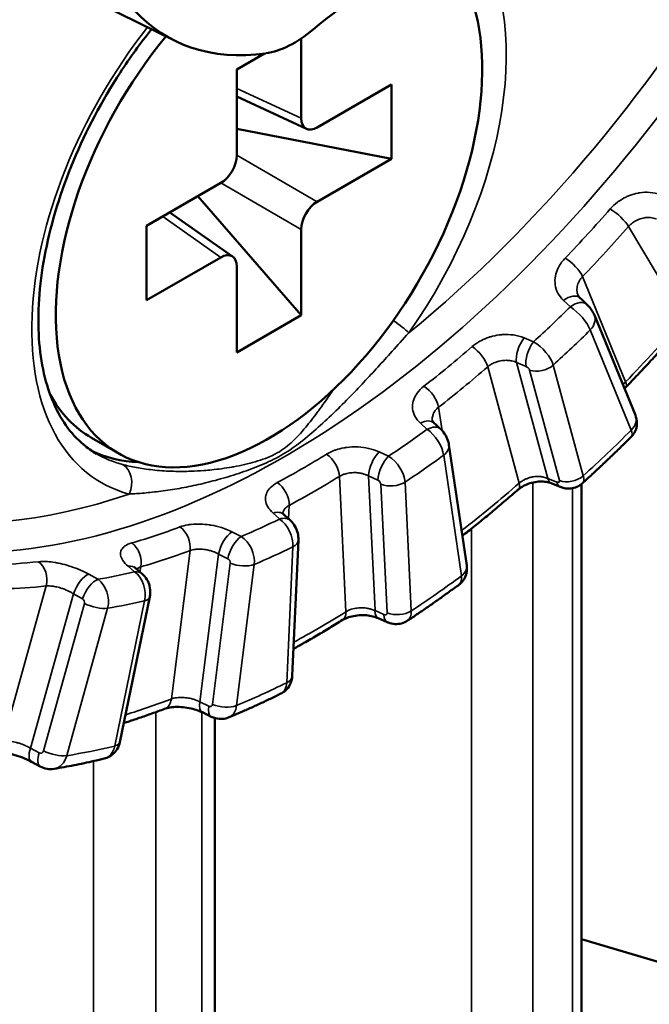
# Model space of a CAD drawing. Header units: millimetres. Extents: x 38 to 2514, y 38 to 1622.
# Tile 219 of 244: x 1788 to 1796, y 1268 to 1281. Entities that reach past the tile are written whole.
import ezdxf

# ---------------------------------------------------------------- set-up
doc = ezdxf.new("R2010")
doc.units = ezdxf.units.MM
doc.header["$LTSCALE"] = 7.692308
doc.layers.add('Visible (ISO)', color=7, linetype='Continuous', lineweight=50)
doc.layers.add('Visible Narrow (ISO)', color=7, linetype='Continuous', lineweight=35)

msp = doc.modelspace()

# ---------------------------------------------------------------- linework, layer by layer
at = {"layer": 'Visible (ISO)'}
for p, q in [((1790.024, 1280.852), (1788.706, 1281.504)), ((1791.705, 1279.823), (1791.705, 1280.88)), ((1791.217, 1280.681), (1790.849, 1280.469)), ((1790.849, 1280.469), (1790.849, 1279.33)), ((1792.903, 1280.271), (1791.916, 1279.701)), ((1792.903, 1279.283), (1792.903, 1280.271)), ((1790.849, 1280.11), (1791.775, 1279.682)), ((1792.903, 1279.283), (1790.849, 1279.68)), ((1791.916, 1278.713), (1792.903, 1279.283)), ((1790.637, 1278.963), (1789.651, 1278.393)), ((1791.705, 1277.207), (1790.334, 1278.788)), ((1789.962, 1278.572), (1790.795, 1277.985)), ((1789.651, 1278.393), (1789.651, 1277.405)), ((1791.705, 1277.207), (1791.705, 1278.346)), ((1789.651, 1277.405), (1790.637, 1277.975)), ((1790.849, 1277.853), (1790.849, 1276.713)), ((1795.375, 1277.472), (1795.375, 1277.472)), ((1790.849, 1276.713), (1791.705, 1277.207)), ((1796.136, 1275.878), (1795.593, 1277.208)), ((1793.443, 1275.808), (1793.443, 1275.808)), ((1789.277, 1275.374), (1788.923, 1275.578)), ((1793.9, 1273.884), (1793.664, 1275.486)), ((1790.558, 1275.012), (1790.558, 1275.011)), ((1795.141, 1274.927), (1795.021, 1274.975)), ((1795.424, 1274.966), (1795.424, 1265.237)), ((1790.558, 1274.409), (1790.558, 1274.409)), ((1791.585, 1272.418), (1791.667, 1274.222)), ((1789.299, 1271.539), (1789.695, 1273.467)), ((1792.844, 1273.131), (1792.725, 1273.184)), ((1790.511, 1271.876), (1790.393, 1271.934)), ((1790.558, 1271.858), (1790.558, 1261.985)), ((1788.243, 1271.216), (1788.127, 1271.278)), ((1795.424, 1268.923), (1798.21, 1268.093))]:
    msp.add_line(p, q, dxfattribs=at)
for centre, major_axis, ratio, start_param, end_param in [((1792.55, 1285.452), (-2.625, -4.547), 0.57735, 4.28918, 6.706394), ((1749.423, 1283.121), (-57.5, 0), 0.57735, 0, 3.141593), ((1749.423, 1281.243), (57.5, 0), 0.57735, 3.113305, 6.311473), ((1791.277, 1278.838), (2, 3.464), 0.57735, 1.289752, 6.082381), ((1792.55, 1278.103), (-2.075, -3.594), 0.57735, 3.690758, 4.163224), ((1791.615, 1282.049), (0.757, 1.301), 0.57617, 3.566569, 4.166975), ((1749.423, 1281.365), (57.35, 0), 0.57735, 3.164483, 6.260295), ((1791.917, 1279.947), (-0.15, -0.261), 0.575771, 5.499157, 7.067214), ((1790.637, 1279.208), (0.15, 0.26), 0.578934, 3.92836, 5.496418), ((1791.917, 1278.468), (-0.15, -0.26), 0.578934, 3.92836, 5.496418), ((1790.637, 1277.729), (0.15, 0.261), 0.575771, 5.499157, 7.067214), ((1790.923, 1279.042), (-2, -3.464), 0.57735, 5.945597, 6.283185), ((1790.923, 1279.042), (-2.075, -3.594), 0.57735, 0.035413, 0.297878), ((1789.958, 1275.049), (0.6, 0), 0.57735, 6.171055, 6.172898), ((1793.623, 1273.873), (-0.172, 0.246), 0.474726, 3.152428, 3.152462), ((1749.423, 1285.039), (-57.5, 0), 0.57735, 2.494602, 2.610486)]:
    msp.add_ellipse(centre, major_axis=major_axis, ratio=ratio, start_param=start_param, end_param=end_param, dxfattribs=at)
for points, knots in [([(1789.719, 1281.003), (1789.572, 1280.82), (1789.433, 1280.627), (1789.061, 1280.055), (1788.851, 1279.658), (1788.516, 1278.853), (1788.391, 1278.446), (1788.236, 1277.667), (1788.206, 1277.295), (1788.239, 1276.626), (1788.302, 1276.329), (1788.505, 1275.83), (1788.646, 1275.632), (1788.871, 1275.443), (1788.929, 1275.402), (1788.99, 1275.366)], [0.526054, 0.526054, 0.526054, 0.526054, 0.694555, 0.694555, 1.006016, 1.006016, 1.317128, 1.317128, 1.626368, 1.626368, 1.934198, 1.934198, 2.252836, 2.252836, 2.356194, 2.356194, 2.356194, 2.356194]), ([(1795.492, 1277.351), (1795.506, 1277.338), (1795.519, 1277.324), (1795.549, 1277.287), (1795.565, 1277.264), (1795.583, 1277.229), (1795.588, 1277.219), (1795.593, 1277.208)], [0, 0, 0, 0, 0.00582673, 0.00582673, 0.01422497, 0.01422497, 0.0178285, 0.0178285, 0.0178285, 0.0178285]), ([(1796.011, 1276.251), (1796.063, 1276.306), (1796.116, 1276.361), (1796.22, 1276.471), (1796.272, 1276.527), (1796.376, 1276.639), (1796.428, 1276.696), (1796.531, 1276.809), (1796.582, 1276.866), (1796.684, 1276.981), (1796.735, 1277.039), (1796.786, 1277.097)], [3.52265624, 3.52265624, 3.52265624, 3.52265624, 3.53778242, 3.53778242, 3.55290859, 3.55290859, 3.56803476, 3.56803476, 3.58316093, 3.58316093, 3.5982871, 3.5982871, 3.5982871, 3.5982871]), ([(1796.136, 1275.878), (1796.149, 1275.848), (1796.156, 1275.814), (1796.158, 1275.751), (1796.154, 1275.722), (1796.137, 1275.669), (1796.124, 1275.644), (1796.1, 1275.612), (1796.092, 1275.602), (1796.082, 1275.593)], [0, 0, 0, 0, 0.01018219, 0.01018219, 0.01879342, 0.01879342, 0.02693229, 0.02693229, 0.03089277, 0.03089277, 0.03089277, 0.03089277]), ([(1793.443, 1275.808), (1793.444, 1275.807), (1793.444, 1275.804), (1793.45, 1275.794), (1793.456, 1275.785), (1793.467, 1275.775)], [0, 0, 0, 0, 0.0098386, 0.0098386, 0.02002109, 0.02002109, 0.02002109, 0.02002109]), ([(1793.555, 1275.693), (1793.581, 1275.669), (1793.603, 1275.64), (1793.637, 1275.581), (1793.649, 1275.55), (1793.66, 1275.509), (1793.662, 1275.497), (1793.664, 1275.486)], [0, 0, 0, 0, 0.01078096, 0.01078096, 0.02046009, 0.02046009, 0.0238975, 0.0238975, 0.0238975, 0.0238975]), ([(1795.433, 1274.975), (1795.477, 1275.014), (1795.521, 1275.055), (1795.608, 1275.136), (1795.651, 1275.176), (1795.738, 1275.258), (1795.781, 1275.299), (1795.867, 1275.382), (1795.911, 1275.424), (1795.997, 1275.508), (1796.039, 1275.55), (1796.082, 1275.593)], [3.42539834, 3.42539834, 3.42539834, 3.42539834, 3.43753858, 3.43753858, 3.44967881, 3.44967881, 3.46181904, 3.46181904, 3.47395927, 3.47395927, 3.48609951, 3.48609951, 3.48609951, 3.48609951]), ([(1795.021, 1274.975), (1795.002, 1274.982), (1794.979, 1274.989), (1794.929, 1274.997), (1794.901, 1274.999), (1794.843, 1274.997), (1794.813, 1274.993), (1794.753, 1274.98), (1794.723, 1274.971), (1794.667, 1274.947), (1794.641, 1274.933), (1794.605, 1274.909), (1794.593, 1274.9), (1794.583, 1274.891)], [0, 0, 0, 0, 0.00881048, 0.00881048, 0.01771516, 0.01771516, 0.02676252, 0.02676252, 0.03604889, 0.03604889, 0.04541457, 0.04541457, 0.05089527, 0.05089527, 0.05089527, 0.05089527]), ([(1795.433, 1274.975), (1795.412, 1274.955), (1795.388, 1274.939), (1795.336, 1274.917), (1795.308, 1274.909), (1795.252, 1274.903), (1795.222, 1274.905), (1795.176, 1274.914), (1795.158, 1274.92), (1795.141, 1274.927)], [0, 0, 0, 0, 0.00856433, 0.00856433, 0.01703483, 0.01703483, 0.02571743, 0.02571743, 0.03135068, 0.03135068, 0.03135068, 0.03135068]), ([(1793.842, 1274.278), (1793.867, 1274.298), (1793.893, 1274.318), (1793.974, 1274.382), (1794.03, 1274.427), (1794.141, 1274.518), (1794.196, 1274.563), (1794.307, 1274.655), (1794.362, 1274.702), (1794.473, 1274.796), (1794.528, 1274.843), (1794.583, 1274.891)], [3.32143229, 3.32143229, 3.32143229, 3.32143229, 3.32834291, 3.32834291, 3.34346908, 3.34346908, 3.35859525, 3.35859525, 3.37372142, 3.37372142, 3.38884759, 3.38884759, 3.38884759, 3.38884759]), ([(1791.454, 1274.584), (1791.454, 1274.584), (1791.455, 1274.582), (1791.46, 1274.575), (1791.466, 1274.568), (1791.474, 1274.56)], [0.01374723, 0.01374723, 0.01374723, 0.01374723, 0.01968874, 0.01968874, 0.02700094, 0.02700094, 0.02700094, 0.02700094]), ([(1791.56, 1274.482), (1791.585, 1274.46), (1791.605, 1274.434), (1791.638, 1274.377), (1791.651, 1274.345), (1791.665, 1274.283), (1791.669, 1274.252), (1791.667, 1274.222)], [0, 0, 0, 0, 0.00986371, 0.00986371, 0.01982111, 0.01982111, 0.02899384, 0.02899384, 0.02899384, 0.02899384]), ([(1789.487, 1273.87), (1789.487, 1273.87), (1789.488, 1273.868), (1789.494, 1273.861), (1789.501, 1273.853), (1789.511, 1273.845)], [0.02166198, 0.02166198, 0.02166198, 0.02166198, 0.02685278, 0.02685278, 0.03432495, 0.03432495, 0.03432495, 0.03432495]), ([(1793.9, 1273.884), (1793.905, 1273.852), (1793.904, 1273.818), (1793.891, 1273.756), (1793.88, 1273.727), (1793.849, 1273.677), (1793.83, 1273.655), (1793.805, 1273.634), (1793.801, 1273.631), (1793.797, 1273.628)], [0, 0, 0, 0, 0.0100061, 0.0100061, 0.01913073, 0.01913073, 0.02754612, 0.02754612, 0.02908299, 0.02908299, 0.02908299, 0.02908299]), ([(1789.596, 1273.771), (1789.62, 1273.75), (1789.64, 1273.726), (1789.673, 1273.672), (1789.685, 1273.642), (1789.7, 1273.579), (1789.703, 1273.544), (1789.7, 1273.496), (1789.699, 1273.481), (1789.695, 1273.467)], [0, 0, 0, 0, 0.00940014, 0.00940014, 0.01892006, 0.01892006, 0.02894745, 0.02894745, 0.03346402, 0.03346402, 0.03346402, 0.03346402]), ([(1793.115, 1273.152), (1793.161, 1273.182), (1793.206, 1273.212), (1793.297, 1273.274), (1793.343, 1273.305), (1793.434, 1273.368), (1793.479, 1273.4), (1793.57, 1273.464), (1793.615, 1273.497), (1793.706, 1273.562), (1793.751, 1273.595), (1793.797, 1273.628)], [3.21592877, 3.21592877, 3.21592877, 3.21592877, 3.22808015, 3.22808015, 3.24023153, 3.24023153, 3.2523829, 3.2523829, 3.26453428, 3.26453428, 3.27668566, 3.27668566, 3.27668566, 3.27668566]), ([(1792.725, 1273.184), (1792.704, 1273.193), (1792.68, 1273.201), (1792.627, 1273.214), (1792.598, 1273.219), (1792.537, 1273.225), (1792.504, 1273.225), (1792.439, 1273.22), (1792.406, 1273.215), (1792.346, 1273.201), (1792.319, 1273.192), (1792.279, 1273.175), (1792.265, 1273.167), (1792.253, 1273.16)], [0, 0, 0, 0, 0.00879176, 0.00879176, 0.01791292, 0.01791292, 0.02755758, 0.02755758, 0.03751541, 0.03751541, 0.04741761, 0.04741761, 0.05422264, 0.05422264, 0.05422264, 0.05422264]), ([(1791.601, 1272.777), (1791.648, 1272.802), (1791.694, 1272.829), (1791.798, 1272.887), (1791.855, 1272.92), (1791.969, 1272.987), (1792.025, 1273.021), (1792.139, 1273.09), (1792.196, 1273.124), (1792.253, 1273.16)], [3.12166428, 3.12166428, 3.12166428, 3.12166428, 3.13402957, 3.13402957, 3.14915574, 3.14915574, 3.16428191, 3.16428191, 3.17940808, 3.17940808, 3.17940808, 3.17940808]), ([(1793.115, 1273.152), (1793.091, 1273.135), (1793.063, 1273.123), (1793.007, 1273.108), (1792.977, 1273.105), (1792.918, 1273.108), (1792.888, 1273.114), (1792.855, 1273.127), (1792.849, 1273.129), (1792.844, 1273.131)], [0, 0, 0, 0, 0.00884467, 0.00884467, 0.01759914, 0.01759914, 0.02660195, 0.02660195, 0.02838671, 0.02838671, 0.02838671, 0.02838671]), ([(1791.585, 1272.418), (1791.583, 1272.385), (1791.576, 1272.352), (1791.552, 1272.293), (1791.536, 1272.266), (1791.495, 1272.221), (1791.472, 1272.202), (1791.443, 1272.186), (1791.439, 1272.184), (1791.435, 1272.182)], [0, 0, 0, 0, 0.00990951, 0.00990951, 0.01929333, 0.01929333, 0.02800554, 0.02800554, 0.02942412, 0.02942412, 0.02942412, 0.02942412]), ([(1790.747, 1271.868), (1790.793, 1271.887), (1790.839, 1271.907), (1790.93, 1271.947), (1790.976, 1271.967), (1791.068, 1272.008), (1791.114, 1272.029), (1791.205, 1272.071), (1791.251, 1272.093), (1791.343, 1272.137), (1791.389, 1272.159), (1791.435, 1272.182)], [3.00643906, 3.00643906, 3.00643906, 3.00643906, 3.01860916, 3.01860916, 3.03077925, 3.03077925, 3.04294935, 3.04294935, 3.05511945, 3.05511945, 3.06728955, 3.06728955, 3.06728955, 3.06728955]), ([(1789.351, 1271.791), (1789.363, 1271.795), (1789.375, 1271.799), (1789.443, 1271.821), (1789.499, 1271.84), (1789.612, 1271.878), (1789.668, 1271.898), (1789.78, 1271.938), (1789.837, 1271.959), (1789.893, 1271.98)], [2.92126641, 2.92126641, 2.92126641, 2.92126641, 2.92459006, 2.92459006, 2.93971623, 2.93971623, 2.9548424, 2.9548424, 2.96996857, 2.96996857, 2.96996857, 2.96996857]), ([(1790.393, 1271.934), (1790.369, 1271.945), (1790.342, 1271.956), (1790.283, 1271.975), (1790.251, 1271.984), (1790.183, 1271.997), (1790.146, 1272.001), (1790.076, 1272.006), (1790.04, 1272.006), (1789.978, 1272.001), (1789.95, 1271.996), (1789.914, 1271.987), (1789.902, 1271.984), (1789.893, 1271.98)], [0, 0, 0, 0, 0.00959306, 0.00959306, 0.0196582, 0.0196582, 0.03041249, 0.03041249, 0.04143759, 0.04143759, 0.05212071, 0.05212071, 0.05844279, 0.05844279, 0.05844279, 0.05844279]), ([(1790.747, 1271.868), (1790.72, 1271.856), (1790.689, 1271.849), (1790.629, 1271.845), (1790.599, 1271.848), (1790.549, 1271.86), (1790.529, 1271.867), (1790.511, 1271.876)], [0, 0, 0, 0, 0.00912529, 0.00912529, 0.01813663, 0.01813663, 0.0244447, 0.0244447, 0.0244447, 0.0244447]), ([(1789.299, 1271.539), (1789.292, 1271.507), (1789.28, 1271.475), (1789.247, 1271.419), (1789.226, 1271.394), (1789.179, 1271.355), (1789.152, 1271.339), (1789.114, 1271.325), (1789.103, 1271.321), (1789.092, 1271.319)], [0, 0, 0, 0, 0.00991496, 0.00991496, 0.0195091, 0.0195091, 0.02852018, 0.02852018, 0.03192224, 0.03192224, 0.03192224, 0.03192224]), ([(1788.127, 1271.278), (1788.099, 1271.293), (1788.067, 1271.308), (1787.999, 1271.336), (1787.961, 1271.35), (1787.885, 1271.373), (1787.845, 1271.383), (1787.768, 1271.399), (1787.73, 1271.404), (1787.666, 1271.41), (1787.639, 1271.41), (1787.611, 1271.409), (1787.605, 1271.408), (1787.6, 1271.408)], [0, 0, 0, 0, 0.01114175, 0.01114175, 0.02281872, 0.02281872, 0.03519036, 0.03519036, 0.04771269, 0.04771269, 0.05952793, 0.05952793, 0.06346636, 0.06346636, 0.06346636, 0.06346636]), ([(1788.426, 1271.184), (1788.47, 1271.192), (1788.514, 1271.199), (1788.603, 1271.215), (1788.647, 1271.223), (1788.736, 1271.24), (1788.78, 1271.249), (1788.869, 1271.268), (1788.913, 1271.278), (1789.002, 1271.298), (1789.047, 1271.308), (1789.092, 1271.319)], [2.79691846, 2.79691846, 2.79691846, 2.79691846, 2.80911893, 2.80911893, 2.8213194, 2.8213194, 2.83351987, 2.83351987, 2.84572035, 2.84572035, 2.85792082, 2.85792082, 2.85792082, 2.85792082]), ([(1788.426, 1271.184), (1788.396, 1271.179), (1788.364, 1271.179), (1788.302, 1271.19), (1788.271, 1271.2), (1788.243, 1271.216)], [0, 0, 0, 0, 0.00933921, 0.00933921, 0.01897176, 0.01897176, 0.01897176, 0.01897176])]:
    msp.add_open_spline(points, degree=3, knots=knots, dxfattribs=at)
for points in [[(1795.375, 1277.472), (1795.38, 1277.46), (1795.388, 1277.448), (1795.401, 1277.436)], [(1795.401, 1277.436), (1795.432, 1277.408), (1795.462, 1277.379), (1795.492, 1277.351)], [(1796.011, 1276.251), (1796.004, 1276.244), (1795.998, 1276.237), (1795.992, 1276.23)], [(1793.467, 1275.775), (1793.496, 1275.748), (1793.525, 1275.72), (1793.555, 1275.693)], [(1791.474, 1274.56), (1791.503, 1274.534), (1791.532, 1274.508), (1791.56, 1274.482)], [(1789.511, 1273.845), (1789.539, 1273.82), (1789.568, 1273.795), (1789.596, 1273.771)]]:
    msp.add_open_spline(points, degree=3, dxfattribs=at)
at = {"layer": 'Visible Narrow (ISO)'}
for p, q in [((1790.849, 1280.219), (1791.705, 1279.823)), ((1790.849, 1279.33), (1791.916, 1278.713)), ((1790.637, 1278.963), (1791.705, 1278.346)), ((1789.867, 1278.518), (1790.637, 1277.975)), ((1796.045, 1278.385), (1796.774, 1277.159)), ((1796.007, 1276.322), (1795.436, 1277.72)), ((1795.274, 1277.319), (1795.184, 1277.403)), ((1796.081, 1275.682), (1795.538, 1277.011)), ((1794.661, 1276.906), (1794.786, 1276.854)), ((1794.178, 1276.522), (1794.595, 1274.977)), ((1794.561, 1276.579), (1794.977, 1275.039)), ((1794.561, 1276.579), (1794.686, 1276.527)), ((1794.734, 1276.479), (1795.131, 1275.01)), ((1795.048, 1276.544), (1795.445, 1275.075)), ((1793.572, 1275.675), (1793.526, 1275.986)), ((1793.373, 1275.691), (1793.285, 1275.773)), ((1792.738, 1275.392), (1792.862, 1275.335)), ((1793.829, 1273.746), (1793.594, 1275.348)), ((1792.211, 1275.067), (1792.298, 1273.27)), ((1792.596, 1275.074), (1792.721, 1275.018)), ((1792.596, 1275.074), (1792.683, 1273.284)), ((1795.096, 1274.992), (1794.977, 1275.039)), ((1792.761, 1274.963), (1792.844, 1273.254)), ((1793.081, 1274.99), (1793.163, 1273.281)), ((1794.777, 1274.985), (1794.777, 1264.633)), ((1795.302, 1274.91), (1795.302, 1265.028)), ((1791.537, 1274.504), (1791.545, 1274.682)), ((1791.418, 1274.501), (1791.331, 1274.579)), ((1790.785, 1274.33), (1790.907, 1274.268)), ((1793.961, 1274.372), (1793.961, 1264.561)), ((1791.512, 1272.327), (1791.594, 1274.131)), ((1790.23, 1274.082), (1789.982, 1272.112)), ((1790.608, 1274.036), (1790.361, 1272.072)), ((1790.608, 1274.036), (1790.73, 1273.974)), ((1789.495, 1273.799), (1789.409, 1273.873)), ((1789.564, 1273.799), (1789.578, 1273.866)), ((1790.764, 1273.914), (1790.528, 1272.04)), ((1791.082, 1273.898), (1790.846, 1272.023)), ((1788.886, 1273.768), (1789.006, 1273.7)), ((1788.32, 1273.612), (1787.749, 1271.554)), ((1788.683, 1273.509), (1788.113, 1271.458)), ((1788.683, 1273.509), (1788.803, 1273.441)), ((1788.829, 1273.378), (1788.285, 1271.421)), ((1789.231, 1271.487), (1789.627, 1273.415)), ((1789.137, 1273.316), (1788.594, 1271.359)), ((1792.802, 1273.231), (1792.683, 1273.284)), ((1790.479, 1272.015), (1790.361, 1272.072)), ((1789.775, 1271.936), (1789.775, 1261.39)), ((1790.386, 1271.937), (1790.386, 1261.742)), ((1788.229, 1271.396), (1788.113, 1271.458)), ((1788.95, 1271.286), (1788.95, 1261.38))]:
    msp.add_line(p, q, dxfattribs=at)
for centre, major_axis, ratio, start_param, end_param in [((1791.277, 1286.186), (6.433, 11.142), 0.57735, 4.132257, 6.422722), ((1791.474, 1286.073), (6.582, 11.401), 0.57735, 3.128528, 6.297071), ((1791.277, 1278.838), (2.225, 3.854), 0.57735, 4.557163, 6.051442), ((1791.277, 1278.838), (-2.225, -3.854), 0.57735, 4.464469, 6.438411), ((1791.714, 1285.934), (6.594, 11.421), 0.57735, 4.3108, 4.380939), ((1795.868, 1278.487), (0.188, -0.165), 0.265699, 0.642097, 2.14308), ((1791.878, 1285.839), (6.719, 11.637), 0.57735, 4.3108, 4.380939), ((1795.259, 1277.822), (0.181, -0.173), 0.319153, 0.655064, 2.156047), ((1795.231, 1277.253), (0.171, 0.183), 0.576658, 6.283185, 7.53808), ((1795.321, 1277.168), (0.171, 0.183), 0.576919, 6.283184, 7.536116), ((1792.14, 1285.688), (-6.615, -11.458), 0.57735, 1.072101, 1.127014), ((1795.332, 1277.139), (-0.206, 0.218), 0.331406, 3.813034, 5.314015), ((1792.919, 1277.096), (0.245, -0.173), 0.126233, 0.621193, 1.630885), ((1795.361, 1277.113), (0.231, 0.095), 0.745326, 5.236075, 6.283186), ((1791.878, 1285.839), (-7.851, -13.599), 0.57735, 1.166462, 1.242093), ((1792.338, 1285.574), (-6.765, -11.717), 0.57735, 1.072622, 1.126493), ((1794.698, 1276.746), (-0.095, -0.231), 0.4508, 4.149327, 5.687155), ((1791.714, 1285.934), (6.594, 11.421), 0.57735, 4.101361, 4.1715), ((1794.001, 1276.624), (0.164, -0.189), 0.420413, 0.689713, 2.190696), ((1794.823, 1276.694), (-0.095, -0.231), 0.451044, 4.151133, 5.687061), ((1794.83, 1276.662), (-0.208, 0.216), 0.409295, 3.810255, 5.311238), ((1791.878, 1285.839), (6.719, 11.637), 0.57735, 4.101361, 4.1715), ((1794.692, 1276.494), (-0.0393, 0.0316), 0.500537, 3.743624, 5.243966), ((1794.871, 1276.646), (-0.241, -0.065), 0.707818, 0.788585, 2.184849), ((1793.35, 1276.088), (0.154, -0.197), 0.468432, 0.712174, 2.213158), ((1795.831, 1276.424), (0.18, -0.173), 0.321216, 0.000054, 0.65563), ((1791.277, 1286.186), (-6.433, -11.142), 0.57735, 6.101095, 6.863317), ((1795.905, 1275.784), (0.231, 0.095), 0.745326, 5.236075, 6.283185), ((1792.14, 1285.688), (-6.615, -11.458), 0.57735, 0.862661, 0.917575), ((1793.296, 1275.592), (0.17, 0.183), 0.607817, 6.283185, 7.331299), ((1793.384, 1275.51), (0.17, 0.183), 0.608049, 0, 1.046095), ((1793.387, 1275.475), (-0.172, 0.246), 0.477319, 3.87944, 5.380421), ((1792.338, 1285.574), (7.842, 13.583), 0.57735, 4.210962, 4.271338), ((1795.875, 1275.81), (-0.206, 0.218), 0.32863, 3.149045, 3.812663), ((1793.417, 1275.45), (0.247, 0.036), 0.659721, 5.407078, 6.283185), ((1791.065, 1278.96), (-2.075, -3.594), 0.57735, 0, 0.155226), ((1791.714, 1285.934), (6.594, 11.421), 0.57735, 3.891921, 3.96206), ((1792.034, 1275.169), (0.131, -0.213), 0.556752, 0.768468, 2.269451), ((1792.739, 1275.203), (-0.104, -0.227), 0.433352, 3.959972, 5.497799), ((1792.864, 1275.146), (-0.104, -0.227), 0.433563, 3.961758, 5.497686), ((1792.863, 1275.108), (-0.172, 0.246), 0.549502, 3.878661, 5.379644), ((1792.338, 1285.574), (-6.765, -11.717), 0.57735, 0.863182, 0.917054), ((1789.211, 1274.954), (0.077, 0.29), 0.80668, 4.497135, 6.067931), ((1791.878, 1285.839), (6.719, 11.637), 0.57735, 3.891921, 3.96206), ((1795.114, 1275.207), (-0.093, -0.232), 0.463055, 5.682328, 6.283185), ((1795.268, 1275.177), (-0.241, -0.065), 0.707818, 0.788585, 2.184849), ((1795.227, 1275.192), (-0.208, 0.217), 0.411975, 3.131857, 3.810517), ((1791.368, 1274.784), (0.118, -0.22), 0.597239, 0.803559, 2.304542), ((1792.72, 1274.979), (-0.0344, 0.0369), 0.637498, 3.787295, 5.287637), ((1792.904, 1275.092), (-0.25, -0.012), 0.607728, 0.931375, 2.327638), ((1791.878, 1285.839), (-7.851, -13.599), 0.57735, 0.962283, 1.032653), ((1794.419, 1275.079), (0.164, -0.189), 0.418489, 0, 0.688906), ((1795.089, 1275.025), (-0.0393, 0.0316), 0.500083, 2.120658, 3.743587), ((1795.234, 1275.159), (-0.093, -0.232), 0.463256, 5.682247, 6.283185), ((1791.306, 1274.376), (0.168, 0.185), 0.637208, 6.283185, 7.118047), ((1791.392, 1274.297), (0.168, 0.185), 0.637403, 0, 0.832785), ((1791.714, 1285.934), (6.594, 11.421), 0.57735, 3.682482, 3.752621), ((1790.053, 1274.184), (0.088, -0.234), 0.668759, 0.889174, 2.390157), ((1792.14, 1285.688), (-6.615, -11.458), 0.57735, 0.653222, 0.708135), ((1791.388, 1274.257), (-0.126, 0.272), 0.601677, 3.981339, 5.48232), ((1790.749, 1274.122), (-0.113, -0.223), 0.421761, 3.771397, 5.309224), ((1790.872, 1274.06), (-0.113, -0.223), 0.42193, 3.773169, 5.309096), ((1790.864, 1274.018), (-0.123, 0.274), 0.666454, 3.987546, 5.488529), ((1789.401, 1273.968), (0.069, -0.24), 0.699943, 0.941409, 2.442393), ((1792.338, 1285.574), (-6.765, -11.717), 0.57735, 0.653743, 0.707614), ((1791.417, 1274.233), (0.25, -0.011), 0.545283, 5.523415, 6.283185), ((1791.878, 1285.839), (6.719, 11.637), 0.57735, 3.682482, 3.752621), ((1791.714, 1285.934), (-6.594, -11.421), 0.57735, 0.33145, 0.401589), ((1788.143, 1273.714), (0.028, -0.248), 0.751537, 1.065814, 2.566797), ((1789.347, 1273.656), (0.164, 0.189), 0.663547, 6.283185, 6.897492), ((1790.722, 1273.932), (-0.0273, 0.0423), 0.752369, 3.872337, 5.372679), ((1790.905, 1274), (-0.248, 0.031), 0.481077, 1.026418, 2.422682), ((1793.652, 1273.848), (0.247, 0.036), 0.659721, 5.407078, 6.283185), ((1788.815, 1273.549), (-0.122, -0.218), 0.416535, 3.583219, 5.121046), ((1792.14, 1285.688), (-6.615, -11.458), 0.57735, 0.443782, 0.498696), ((1789.432, 1273.582), (0.164, 0.189), 0.663697, 0, 0.612173), ((1789.421, 1273.539), (-0.064, 0.293), 0.699052, 4.130446, 5.631427), ((1792.338, 1285.574), (7.842, 13.583), 0.57735, 4.001522, 4.061899), ((1793.623, 1273.873), (-0.172, 0.246), 0.474726, 3.152462, 3.878736), ((1791.878, 1285.839), (-6.719, -11.637), 0.57735, 0.337885, 0.401589), ((1788.935, 1273.481), (-0.122, -0.218), 0.416654, 3.584979, 5.120907), ((1788.919, 1273.437), (-0.055, 0.295), 0.755048, 4.152277, 5.653259), ((1789.451, 1273.517), (0.245, -0.05), 0.407014, 5.598959, 6.283185), ((1788.787, 1273.397), (-0.0164, 0.0475), 0.840911, 4.025948, 5.526289), ((1788.961, 1273.418), (-0.241, 0.067), 0.3334, 1.086252, 2.482515), ((1792.338, 1285.574), (-6.765, -11.717), 0.57735, 0.444303, 0.498175), ((1791.878, 1285.839), (-7.851, -13.599), 0.57735, 0.760826, 0.823214), ((1792.121, 1273.372), (0.132, -0.212), 0.55511, 0, 0.767192), ((1792.826, 1273.413), (-0.101, -0.229), 0.443918, 5.492026, 6.283185), ((1792.802, 1273.27), (-0.0343, 0.0369), 0.636871, 2.164553, 3.787482), ((1792.945, 1273.36), (-0.101, -0.229), 0.444091, 5.49193, 6.283185), ((1792.987, 1273.383), (-0.25, -0.012), 0.607728, 0.931375, 2.327638), ((1792.945, 1273.399), (-0.172, 0.246), 0.551903, 3.12829, 3.879215), ((1792.338, 1285.574), (7.842, 13.583), 0.57735, 3.792083, 3.852459), ((1791.306, 1272.453), (-0.126, 0.272), 0.599464, 3.154829, 3.980278), ((1791.335, 1272.429), (0.25, -0.011), 0.545283, 5.523415, 6.283185), ((1791.878, 1285.839), (-7.851, -13.599), 0.57735, 0.557879, 0.613774), ((1789.805, 1272.214), (0.088, -0.234), 0.66747, 0, 0.887261), ((1790.502, 1272.158), (-0.11, -0.225), 0.4302, 5.302715, 6.283185), ((1790.486, 1272.057), (-0.0273, 0.0423), 0.751533, 2.249789, 3.872718), ((1790.669, 1272.126), (-0.248, 0.031), 0.481077, 1.026418, 2.422682), ((1790.62, 1272.101), (-0.11, -0.225), 0.430338, 5.302606, 6.283185), ((1790.628, 1272.143), (-0.123, 0.274), 0.668504, 3.125851, 3.988602), ((1789.054, 1271.589), (0.245, -0.05), 0.407014, 5.598959, 6.283185), ((1788.245, 1271.498), (-0.119, -0.22), 0.422501, 5.113963, 6.283185), ((1788.361, 1271.436), (-0.119, -0.22), 0.422598, 5.113845, 6.283185), ((1788.244, 1271.44), (-0.0164, 0.0475), 0.839853, 2.403057, 4.025986), ((1788.417, 1271.461), (-0.241, 0.067), 0.3334, 1.086252, 2.482515), ((1792.338, 1285.574), (7.842, 13.583), 0.57735, 3.582643, 3.64302), ((1789.024, 1271.611), (-0.065, 0.293), 0.697229, 3.155184, 4.128705), ((1788.376, 1271.48), (-0.054, 0.295), 0.75669, 3.1262, 4.154159)]:
    msp.add_ellipse(centre, major_axis=major_axis, ratio=ratio, start_param=start_param, end_param=end_param, dxfattribs=at)
for points, knots in [([(1795.803, 1278.618), (1795.833, 1278.652), (1795.865, 1278.681), (1795.901, 1278.708), (1795.906, 1278.712), (1795.912, 1278.717), (1795.919, 1278.721), (1795.949, 1278.741), (1795.981, 1278.76), (1796.014, 1278.776), (1796.028, 1278.783), (1796.043, 1278.789), (1796.057, 1278.795), (1796.097, 1278.81), (1796.135, 1278.821), (1796.173, 1278.828), (1796.181, 1278.829), (1796.188, 1278.831), (1796.195, 1278.832), (1796.24, 1278.839), (1796.283, 1278.841), (1796.329, 1278.837), (1796.375, 1278.833), (1796.422, 1278.824), (1796.469, 1278.806)], [0, 0, 0, 0, 0.171584, 0.171584, 0.171584, 0.2, 0.2, 0.2, 0.339011, 0.339011, 0.339011, 0.4, 0.4, 0.4, 0.567759, 0.567759, 0.567759, 0.6, 0.6, 0.6, 0.8, 0.8, 0.8, 1, 1, 1, 1]), ([(1796.045, 1278.385), (1796.054, 1278.395), (1796.064, 1278.405), (1796.086, 1278.424), (1796.097, 1278.433), (1796.119, 1278.447), (1796.128, 1278.453), (1796.148, 1278.464), (1796.158, 1278.469), (1796.174, 1278.476), (1796.18, 1278.479), (1796.198, 1278.485), (1796.21, 1278.489), (1796.233, 1278.495), (1796.245, 1278.498), (1796.259, 1278.5), (1796.261, 1278.5), (1796.272, 1278.502), (1796.281, 1278.503), (1796.298, 1278.504), (1796.307, 1278.504), (1796.323, 1278.504), (1796.33, 1278.503), (1796.349, 1278.501), (1796.361, 1278.5), (1796.385, 1278.494), (1796.397, 1278.491), (1796.411, 1278.486), (1796.414, 1278.485), (1796.416, 1278.484)], [0, 0, 0, 0, 0.1, 0.1, 0.2, 0.2, 0.275987, 0.275987, 0.352359, 0.352359, 0.4, 0.4, 0.48936, 0.48936, 0.58373, 0.58373, 0.6, 0.6, 0.671408, 0.671408, 0.741635, 0.741635, 0.8, 0.8, 0.889331, 0.889331, 0.980272, 0.980272, 1, 1, 1, 1]), ([(1795.184, 1277.403), (1795.152, 1277.433), (1795.127, 1277.466), (1795.109, 1277.5), (1795.091, 1277.535), (1795.079, 1277.572), (1795.073, 1277.61), (1795.068, 1277.649), (1795.069, 1277.688), (1795.077, 1277.729), (1795.083, 1277.761), (1795.094, 1277.794), (1795.109, 1277.826), (1795.113, 1277.835), (1795.117, 1277.843), (1795.121, 1277.851), (1795.143, 1277.891), (1795.171, 1277.929), (1795.206, 1277.966)], [0, 0, 0, 0, 0.2, 0.2, 0.2, 0.4, 0.4, 0.4, 0.6, 0.6, 0.6, 0.757687, 0.757687, 0.757687, 0.8, 0.8, 0.8, 1, 1, 1, 1]), ([(1795.375, 1277.472), (1795.373, 1277.478), (1795.371, 1277.485), (1795.366, 1277.5), (1795.364, 1277.51), (1795.361, 1277.53), (1795.361, 1277.541), (1795.361, 1277.564), (1795.363, 1277.575), (1795.367, 1277.598), (1795.37, 1277.61), (1795.378, 1277.633), (1795.383, 1277.644), (1795.396, 1277.669), (1795.404, 1277.681), (1795.42, 1277.702), (1795.428, 1277.711), (1795.436, 1277.72)], [0.2499845, 0.2499845, 0.2499845, 0.2499845, 0.3116181, 0.3116181, 0.4, 0.4, 0.5, 0.5, 0.6, 0.6, 0.7, 0.7, 0.8, 0.8, 0.9136606, 0.9136606, 1, 1, 1, 1]), ([(1789.423, 1274.832), (1789.485, 1274.835), (1789.618, 1274.844), (1789.839, 1274.868), (1790.09, 1274.906), (1790.337, 1274.956), (1790.598, 1275.02), (1790.876, 1275.104), (1791.148, 1275.203), (1791.406, 1275.32), (1791.639, 1275.472), (1791.87, 1275.662), (1792.108, 1275.88), (1792.335, 1276.107), (1792.539, 1276.321), (1792.72, 1276.517), (1792.905, 1276.721), (1793.052, 1276.886), (1793.131, 1276.973)], [0, 0, 0, 0, 0.0625, 0.125, 0.1875, 0.25, 0.3125, 0.375, 0.4375, 0.5, 0.5625, 0.625, 0.6875, 0.75, 0.8125, 0.875, 0.9375, 1, 1, 1, 1]), ([(1793.971, 1276.79), (1794.003, 1276.818), (1794.037, 1276.841), (1794.075, 1276.862), (1794.082, 1276.866), (1794.088, 1276.869), (1794.094, 1276.872), (1794.126, 1276.888), (1794.16, 1276.902), (1794.195, 1276.914), (1794.21, 1276.919), (1794.225, 1276.923), (1794.24, 1276.927), (1794.281, 1276.938), (1794.321, 1276.945), (1794.36, 1276.948), (1794.368, 1276.949), (1794.375, 1276.949), (1794.383, 1276.95), (1794.429, 1276.952), (1794.473, 1276.951), (1794.52, 1276.944), (1794.566, 1276.937), (1794.614, 1276.925), (1794.661, 1276.906)], [0, 0, 0, 0, 0.171584, 0.171584, 0.171584, 0.2, 0.2, 0.2, 0.339011, 0.339011, 0.339011, 0.4, 0.4, 0.4, 0.567758, 0.567758, 0.567758, 0.6, 0.6, 0.6, 0.8, 0.8, 0.8, 1, 1, 1, 1]), ([(1794.178, 1276.522), (1794.191, 1276.532), (1794.204, 1276.542), (1794.218, 1276.551), (1794.228, 1276.557), (1794.237, 1276.562), (1794.247, 1276.567), (1794.256, 1276.571), (1794.266, 1276.576), (1794.276, 1276.58), (1794.286, 1276.584), (1794.296, 1276.587), (1794.306, 1276.59), (1794.313, 1276.592), (1794.32, 1276.594), (1794.328, 1276.596), (1794.341, 1276.599), (1794.355, 1276.602), (1794.368, 1276.604), (1794.381, 1276.606), (1794.394, 1276.607), (1794.407, 1276.607), (1794.416, 1276.608), (1794.425, 1276.608), (1794.434, 1276.607), (1794.443, 1276.607), (1794.452, 1276.606), (1794.461, 1276.605), (1794.468, 1276.605), (1794.475, 1276.604), (1794.483, 1276.602), (1794.494, 1276.601), (1794.505, 1276.598), (1794.517, 1276.595), (1794.528, 1276.592), (1794.539, 1276.588), (1794.55, 1276.584), (1794.553, 1276.582), (1794.557, 1276.581), (1794.561, 1276.579)], [0, 0, 0, 0, 0.122241, 0.122241, 0.122241, 0.2, 0.2, 0.2, 0.27357, 0.27357, 0.27357, 0.347744, 0.347744, 0.347744, 0.4, 0.4, 0.4, 0.5, 0.5, 0.5, 0.6, 0.6, 0.6, 0.672356, 0.672356, 0.672356, 0.743635, 0.743635, 0.743635, 0.8, 0.8, 0.8, 0.886149, 0.886149, 0.886149, 0.970612, 0.970612, 0.970612, 1, 1, 1, 1]), ([(1789.336, 1275.224), (1789.391, 1275.21), (1789.452, 1275.196), (1789.519, 1275.184), (1789.585, 1275.172), (1789.657, 1275.161), (1789.735, 1275.153), (1789.813, 1275.144), (1789.897, 1275.138), (1789.982, 1275.135), (1790.02, 1275.134), (1790.059, 1275.133), (1790.097, 1275.133), (1790.136, 1275.133), (1790.175, 1275.133), (1790.215, 1275.134), (1790.224, 1275.134), (1790.233, 1275.134), (1790.242, 1275.135), (1790.298, 1275.137), (1790.355, 1275.14), (1790.414, 1275.144), (1790.448, 1275.147), (1790.483, 1275.15), (1790.517, 1275.153), (1790.561, 1275.158), (1790.605, 1275.163), (1790.649, 1275.169), (1790.694, 1275.175), (1790.738, 1275.182), (1790.783, 1275.19), (1790.792, 1275.191), (1790.8, 1275.193), (1790.809, 1275.194), (1790.906, 1275.212), (1791.003, 1275.234), (1791.095, 1275.261), (1791.188, 1275.288), (1791.276, 1275.32), (1791.355, 1275.361), (1791.396, 1275.382), (1791.434, 1275.406), (1791.47, 1275.432), (1791.506, 1275.457), (1791.539, 1275.485), (1791.572, 1275.514), (1791.639, 1275.575), (1791.701, 1275.644), (1791.764, 1275.72), (1791.79, 1275.751), (1791.815, 1275.783), (1791.84, 1275.815), (1791.866, 1275.848), (1791.891, 1275.881), (1791.916, 1275.915), (1791.928, 1275.931), (1791.94, 1275.947), (1791.952, 1275.963), (1792.007, 1276.04), (1792.061, 1276.117), (1792.113, 1276.193), (1792.117, 1276.2), (1792.121, 1276.206), (1792.125, 1276.212)], [0, 0, 0, 0, 0.0625, 0.0625, 0.0625, 0.125, 0.125, 0.125, 0.1875, 0.1875, 0.1875, 0.2155435, 0.2155435, 0.2155435, 0.243715, 0.243715, 0.243715, 0.25, 0.25, 0.25, 0.2895848, 0.2895848, 0.2895848, 0.3125, 0.3125, 0.3125, 0.3410252, 0.3410252, 0.3410252, 0.3694657, 0.3694657, 0.3694657, 0.375, 0.375, 0.375, 0.4375, 0.4375, 0.4375, 0.5, 0.5, 0.5, 0.5316999, 0.5316999, 0.5316999, 0.5625, 0.5625, 0.5625, 0.625, 0.625, 0.625, 0.6503169, 0.6503169, 0.6503169, 0.6755594, 0.6755594, 0.6755594, 0.6875, 0.6875, 0.6875, 0.7435744, 0.7435744, 0.7435744, 0.7481559, 0.7481559, 0.7481559, 0.7481559]), ([(1793.285, 1275.773), (1793.254, 1275.802), (1793.23, 1275.833), (1793.213, 1275.865), (1793.196, 1275.897), (1793.186, 1275.93), (1793.182, 1275.964), (1793.178, 1275.998), (1793.18, 1276.033), (1793.19, 1276.067), (1793.198, 1276.095), (1793.211, 1276.123), (1793.227, 1276.15), (1793.231, 1276.157), (1793.236, 1276.164), (1793.241, 1276.171), (1793.264, 1276.204), (1793.294, 1276.235), (1793.331, 1276.264)], [0, 0, 0, 0, 0.2, 0.2, 0.2, 0.4, 0.4, 0.4, 0.6, 0.6, 0.6, 0.758006, 0.758006, 0.758006, 0.8, 0.8, 0.8, 1, 1, 1, 1]), ([(1796.007, 1276.322), (1795.998, 1276.312), (1795.989, 1276.302), (1795.978, 1276.287), (1795.975, 1276.282), (1795.973, 1276.278)], [0, 0, 0, 0, 0.095997, 0.095997, 0.1325767, 0.1325767, 0.1325767, 0.1325767]), ([(1793.443, 1275.808), (1793.443, 1275.811), (1793.443, 1275.813), (1793.442, 1275.825), (1793.442, 1275.835), (1793.443, 1275.854), (1793.445, 1275.863), (1793.448, 1275.873), (1793.448, 1275.874), (1793.451, 1275.884), (1793.454, 1275.894), (1793.464, 1275.914), (1793.47, 1275.924), (1793.484, 1275.944), (1793.492, 1275.954), (1793.51, 1275.972), (1793.518, 1275.979), (1793.526, 1275.986)], [0.3755656, 0.3755656, 0.3755656, 0.3755656, 0.4, 0.4, 0.5, 0.5, 0.5944681, 0.5944681, 0.6, 0.6, 0.7, 0.7, 0.8, 0.8, 0.9137432, 0.9137432, 1, 1, 1, 1]), ([(1792.041, 1275.362), (1792.073, 1275.382), (1792.109, 1275.399), (1792.148, 1275.413), (1792.154, 1275.415), (1792.16, 1275.417), (1792.167, 1275.419), (1792.199, 1275.43), (1792.234, 1275.439), (1792.269, 1275.445), (1792.284, 1275.448), (1792.3, 1275.45), (1792.315, 1275.452), (1792.357, 1275.457), (1792.397, 1275.459), (1792.437, 1275.458), (1792.444, 1275.458), (1792.452, 1275.457), (1792.459, 1275.457), (1792.506, 1275.455), (1792.551, 1275.449), (1792.597, 1275.438), (1792.644, 1275.428), (1792.692, 1275.413), (1792.738, 1275.392)], [0, 0, 0, 0, 0.171584, 0.171584, 0.171584, 0.2, 0.2, 0.2, 0.339011, 0.339011, 0.339011, 0.4, 0.4, 0.4, 0.567757, 0.567757, 0.567757, 0.6, 0.6, 0.6, 0.8, 0.8, 0.8, 1, 1, 1, 1]), ([(1792.211, 1275.067), (1792.222, 1275.073), (1792.233, 1275.079), (1792.256, 1275.089), (1792.268, 1275.094), (1792.291, 1275.101), (1792.301, 1275.103), (1792.322, 1275.108), (1792.333, 1275.11), (1792.35, 1275.113), (1792.357, 1275.114), (1792.375, 1275.115), (1792.388, 1275.116), (1792.412, 1275.117), (1792.424, 1275.117), (1792.439, 1275.116), (1792.441, 1275.116), (1792.452, 1275.115), (1792.461, 1275.114), (1792.479, 1275.111), (1792.488, 1275.11), (1792.504, 1275.107), (1792.511, 1275.105), (1792.53, 1275.1), (1792.542, 1275.097), (1792.565, 1275.088), (1792.577, 1275.083), (1792.591, 1275.077), (1792.594, 1275.076), (1792.596, 1275.074)], [0, 0, 0, 0, 0.1, 0.1, 0.2, 0.2, 0.275987, 0.275987, 0.352358, 0.352358, 0.4, 0.4, 0.489359, 0.489359, 0.583728, 0.583728, 0.6, 0.6, 0.671408, 0.671408, 0.741635, 0.741635, 0.8, 0.8, 0.889331, 0.889331, 0.980272, 0.980272, 1, 1, 1, 1]), ([(1794.977, 1275.039), (1794.959, 1275.047), (1794.94, 1275.053), (1794.914, 1275.059), (1794.909, 1275.06), (1794.888, 1275.063), (1794.873, 1275.065), (1794.846, 1275.066), (1794.835, 1275.065), (1794.81, 1275.064), (1794.797, 1275.063), (1794.77, 1275.059), (1794.756, 1275.056), (1794.73, 1275.049), (1794.717, 1275.045), (1794.692, 1275.035), (1794.679, 1275.03), (1794.666, 1275.024), (1794.665, 1275.023), (1794.649, 1275.015), (1794.636, 1275.007), (1794.613, 1274.992), (1794.604, 1274.985), (1794.595, 1274.977)], [0.0000002, 0.0000002, 0.0000002, 0.0000002, 0.156644, 0.156644, 0.2, 0.2, 0.3152152, 0.3152152, 0.4, 0.4, 0.5, 0.5, 0.6, 0.6, 0.6945966, 0.6945966, 0.7898719, 0.7898719, 0.8, 0.8, 0.9145155, 0.9145155, 1, 1, 1, 1]), ([(1791.331, 1274.579), (1791.301, 1274.607), (1791.278, 1274.635), (1791.261, 1274.664), (1791.245, 1274.692), (1791.235, 1274.721), (1791.232, 1274.75), (1791.228, 1274.779), (1791.232, 1274.807), (1791.242, 1274.835), (1791.25, 1274.858), (1791.263, 1274.879), (1791.28, 1274.9), (1791.285, 1274.906), (1791.289, 1274.911), (1791.294, 1274.916), (1791.319, 1274.941), (1791.349, 1274.964), (1791.387, 1274.984)], [0, 0, 0, 0, 0.2, 0.2, 0.2, 0.4, 0.4, 0.4, 0.6, 0.6, 0.6, 0.757686, 0.757686, 0.757686, 0.8, 0.8, 0.8, 1, 1, 1, 1]), ([(1791.458, 1274.577), (1791.46, 1274.584), (1791.461, 1274.59), (1791.467, 1274.605), (1791.471, 1274.613), (1791.481, 1274.628), (1791.487, 1274.636), (1791.501, 1274.651), (1791.51, 1274.659), (1791.528, 1274.672), (1791.536, 1274.677), (1791.545, 1274.682)], [0.519387, 0.519387, 0.519387, 0.519387, 0.6, 0.6, 0.7, 0.7, 0.8, 0.8, 0.9136608, 0.9136608, 1, 1, 1, 1]), ([(1790.096, 1274.395), (1790.128, 1274.408), (1790.163, 1274.417), (1790.201, 1274.423), (1790.208, 1274.424), (1790.214, 1274.425), (1790.22, 1274.426), (1790.252, 1274.43), (1790.287, 1274.433), (1790.321, 1274.433), (1790.336, 1274.434), (1790.351, 1274.434), (1790.366, 1274.433), (1790.408, 1274.432), (1790.448, 1274.428), (1790.487, 1274.422), (1790.495, 1274.421), (1790.502, 1274.42), (1790.509, 1274.419), (1790.555, 1274.411), (1790.6, 1274.401), (1790.646, 1274.386), (1790.692, 1274.372), (1790.739, 1274.353), (1790.785, 1274.33)], [0, 0, 0, 0, 0.171675, 0.171675, 0.171675, 0.2, 0.2, 0.2, 0.339085, 0.339085, 0.339085, 0.4, 0.4, 0.4, 0.567959, 0.567959, 0.567959, 0.6, 0.6, 0.6, 0.8, 0.8, 0.8, 1, 1, 1, 1]), ([(1789.409, 1273.873), (1789.378, 1273.899), (1789.356, 1273.925), (1789.339, 1273.95), (1789.322, 1273.975), (1789.312, 1273.999), (1789.308, 1274.022), (1789.305, 1274.045), (1789.307, 1274.067), (1789.317, 1274.087), (1789.325, 1274.103), (1789.337, 1274.119), (1789.353, 1274.132), (1789.357, 1274.136), (1789.362, 1274.14), (1789.367, 1274.143), (1789.39, 1274.159), (1789.419, 1274.173), (1789.456, 1274.183)], [0, 0, 0, 0, 0.2, 0.2, 0.2, 0.4, 0.4, 0.4, 0.6, 0.6, 0.6, 0.757686, 0.757686, 0.757686, 0.8, 0.8, 0.8, 1, 1, 1, 1]), ([(1790.23, 1274.082), (1790.24, 1274.086), (1790.251, 1274.089), (1790.274, 1274.094), (1790.286, 1274.096), (1790.308, 1274.099), (1790.318, 1274.1), (1790.339, 1274.101), (1790.349, 1274.101), (1790.366, 1274.101), (1790.373, 1274.101), (1790.391, 1274.1), (1790.403, 1274.099), (1790.427, 1274.096), (1790.439, 1274.094), (1790.453, 1274.091), (1790.455, 1274.091), (1790.466, 1274.089), (1790.475, 1274.087), (1790.493, 1274.082), (1790.501, 1274.08), (1790.517, 1274.075), (1790.525, 1274.073), (1790.543, 1274.066), (1790.555, 1274.062), (1790.578, 1274.052), (1790.589, 1274.046), (1790.603, 1274.039), (1790.605, 1274.037), (1790.608, 1274.036)], [0, 0, 0, 0, 0.1, 0.1, 0.2, 0.2, 0.276064, 0.276064, 0.352511, 0.352511, 0.4, 0.4, 0.489518, 0.489518, 0.584061, 0.584061, 0.6, 0.6, 0.671396, 0.671396, 0.741613, 0.741613, 0.8, 0.8, 0.889321, 0.889321, 0.980251, 0.980251, 1, 1, 1, 1]), ([(1788.222, 1273.934), (1788.252, 1273.937), (1788.285, 1273.938), (1788.322, 1273.936), (1788.328, 1273.936), (1788.334, 1273.935), (1788.34, 1273.935), (1788.37, 1273.932), (1788.403, 1273.929), (1788.436, 1273.923), (1788.451, 1273.921), (1788.465, 1273.918), (1788.48, 1273.915), (1788.52, 1273.908), (1788.558, 1273.898), (1788.596, 1273.887), (1788.603, 1273.885), (1788.611, 1273.883), (1788.618, 1273.881), (1788.662, 1273.867), (1788.705, 1273.852), (1788.75, 1273.833), (1788.795, 1273.815), (1788.841, 1273.793), (1788.886, 1273.768)], [0, 0, 0, 0, 0.171583, 0.171583, 0.171583, 0.2, 0.2, 0.2, 0.339011, 0.339011, 0.339011, 0.4, 0.4, 0.4, 0.567755, 0.567755, 0.567755, 0.6, 0.6, 0.6, 0.8, 0.8, 0.8, 1, 1, 1, 1]), ([(1789.521, 1273.837), (1789.523, 1273.839), (1789.525, 1273.84), (1789.535, 1273.848), (1789.544, 1273.853), (1789.561, 1273.86), (1789.569, 1273.863), (1789.578, 1273.866)], [0.7615298, 0.7615298, 0.7615298, 0.7615298, 0.8, 0.8, 0.9136609, 0.9136609, 1, 1, 1, 1]), ([(1788.32, 1273.612), (1788.33, 1273.613), (1788.34, 1273.613), (1788.362, 1273.613), (1788.373, 1273.612), (1788.394, 1273.61), (1788.404, 1273.609), (1788.423, 1273.606), (1788.433, 1273.604), (1788.45, 1273.601), (1788.456, 1273.6), (1788.473, 1273.596), (1788.485, 1273.593), (1788.508, 1273.586), (1788.52, 1273.583), (1788.533, 1273.578), (1788.535, 1273.578), (1788.546, 1273.574), (1788.554, 1273.571), (1788.571, 1273.565), (1788.58, 1273.561), (1788.595, 1273.555), (1788.602, 1273.552), (1788.62, 1273.543), (1788.631, 1273.538), (1788.653, 1273.526), (1788.665, 1273.52), (1788.678, 1273.512), (1788.68, 1273.51), (1788.683, 1273.509)], [0, 0, 0, 0, 0.1, 0.1, 0.2, 0.2, 0.275986, 0.275986, 0.352358, 0.352358, 0.4, 0.4, 0.489358, 0.489358, 0.583724, 0.583724, 0.6, 0.6, 0.671409, 0.671409, 0.741635, 0.741635, 0.8, 0.8, 0.889332, 0.889332, 0.980273, 0.980273, 1, 1, 1, 1]), ([(1792.683, 1273.284), (1792.665, 1273.292), (1792.646, 1273.299), (1792.62, 1273.307), (1792.615, 1273.308), (1792.594, 1273.313), (1792.579, 1273.316), (1792.553, 1273.32), (1792.541, 1273.321), (1792.516, 1273.322), (1792.503, 1273.322), (1792.475, 1273.321), (1792.461, 1273.32), (1792.435, 1273.317), (1792.422, 1273.315), (1792.396, 1273.31), (1792.383, 1273.306), (1792.37, 1273.302), (1792.369, 1273.302), (1792.353, 1273.297), (1792.339, 1273.291), (1792.316, 1273.28), (1792.307, 1273.275), (1792.298, 1273.27)], [0.0000002, 0.0000002, 0.0000002, 0.0000002, 0.1566439, 0.1566439, 0.2, 0.2, 0.3152156, 0.3152156, 0.4, 0.4, 0.5, 0.5, 0.6, 0.6, 0.6945964, 0.6945964, 0.7898715, 0.7898715, 0.8, 0.8, 0.9145154, 0.9145154, 1, 1, 1, 1]), ([(1790.361, 1272.072), (1790.343, 1272.082), (1790.325, 1272.09), (1790.3, 1272.099), (1790.294, 1272.101), (1790.274, 1272.108), (1790.259, 1272.112), (1790.233, 1272.119), (1790.222, 1272.121), (1790.197, 1272.125), (1790.184, 1272.127), (1790.157, 1272.13), (1790.143, 1272.131), (1790.117, 1272.132), (1790.104, 1272.132), (1790.079, 1272.131), (1790.066, 1272.13), (1790.053, 1272.128), (1790.052, 1272.128), (1790.036, 1272.126), (1790.022, 1272.124), (1790, 1272.118), (1789.99, 1272.115), (1789.982, 1272.112)], [0.0000002, 0.0000002, 0.0000002, 0.0000002, 0.1566431, 0.1566431, 0.2, 0.2, 0.3152154, 0.3152154, 0.4, 0.4, 0.5, 0.5, 0.6, 0.6, 0.6945965, 0.6945965, 0.7898718, 0.7898718, 0.8, 0.8, 0.9145153, 0.9145153, 1, 1, 1, 1]), ([(1788.113, 1271.458), (1788.096, 1271.468), (1788.078, 1271.478), (1788.053, 1271.489), (1788.048, 1271.492), (1788.029, 1271.5), (1788.015, 1271.506), (1787.99, 1271.515), (1787.979, 1271.519), (1787.954, 1271.527), (1787.941, 1271.53), (1787.915, 1271.537), (1787.902, 1271.54), (1787.877, 1271.545), (1787.865, 1271.548), (1787.841, 1271.551), (1787.829, 1271.553), (1787.816, 1271.554), (1787.815, 1271.554), (1787.8, 1271.555), (1787.787, 1271.555), (1787.765, 1271.555), (1787.757, 1271.555), (1787.749, 1271.554)], [0.0000002, 0.0000002, 0.0000002, 0.0000002, 0.1574394, 0.1574394, 0.2, 0.2, 0.3112614, 0.3112614, 0.4, 0.4, 0.5012423, 0.5012423, 0.6, 0.6, 0.6939444, 0.6939444, 0.788505, 0.788505, 0.8, 0.8, 0.9142955, 0.9142955, 1, 1, 1, 1])]:
    msp.add_open_spline(points, degree=3, knots=knots, dxfattribs=at)

doc.saveas('drawing.dxf')
